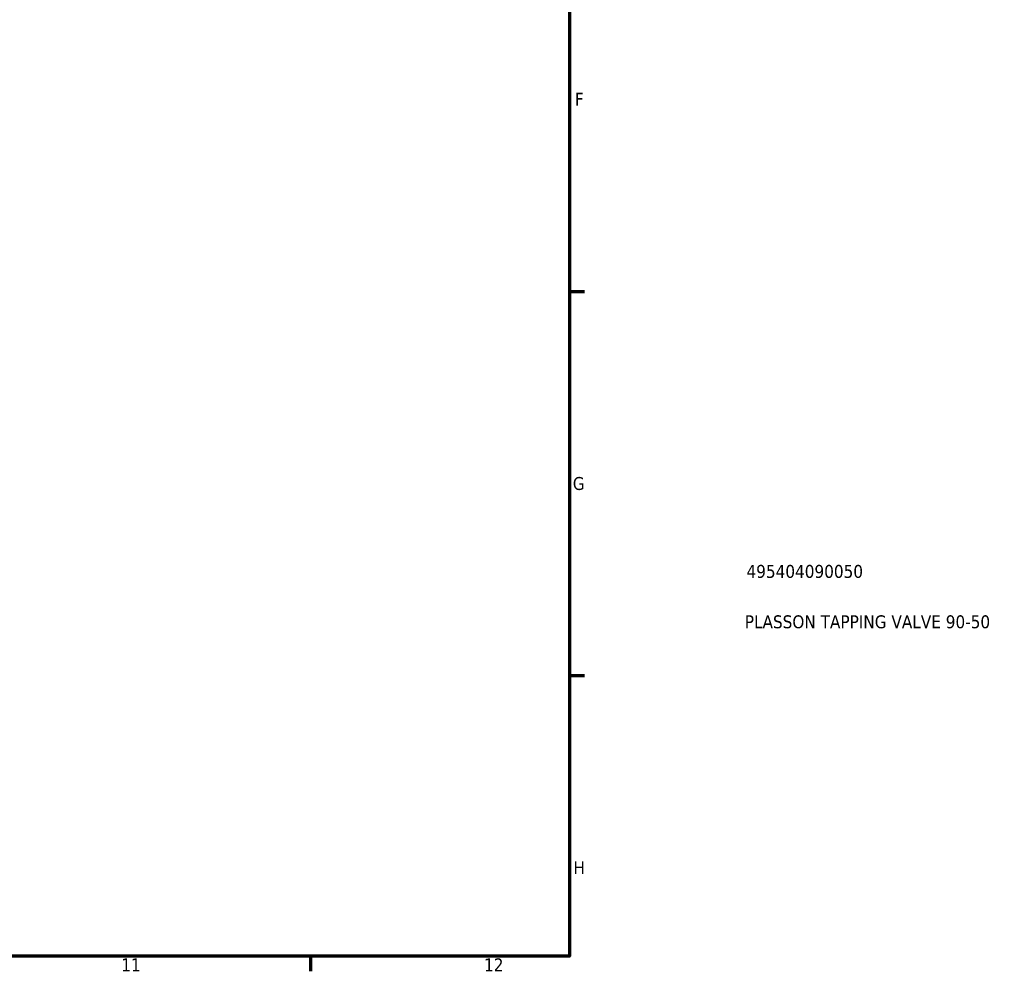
# Model space of a CAD drawing. Header units: millimetres. Extents: x 0 to 960, y -206 to 1211.
# Tile 4 of 8: x 715 to 905, y 17 to 201. Entities that reach past the tile are written whole.
import ezdxf

# ---------------------------------------------------------------- set-up
doc = ezdxf.new("R2010")
doc.units = ezdxf.units.MM
doc.layers.add('Border (ISO)', color=7, linetype='Continuous', lineweight=70)
doc.layers.add('Title (ISO)', color=7, linetype='Continuous', lineweight=50)
doc.styles.add('Note Text (ISO)', font='tahoma.ttf')

# ---------------------------------------------------------------- blocks, each defined once
blk = doc.blocks.new('Borders Default Border')
at = {"layer": 'Border (ISO)'}
for p, q in [((821, 148.5), (823.9, 148.5)), ((821, 74.25), (823.9, 74.25)), ((770.92, 20), (770.92, 17.1))]:
    blk.add_line(p, q, dxfattribs=at)
at = {"layer": 'Border (ISO)', "flags": 128}
blk.add_lwpolyline([(20, 20), (20, 574), (821, 574), (821, 20), (20, 20)], dxfattribs=at)
at = {"layer": 'Border (ISO)', "color": 232, "true_color": 0xca0064, "char_height": 2.5, "attachment_point": 7, "style": 'Note Text (ISO)'}
for s, insert in [('F', (822, 184.38)), ('G', (821.61, 110.08)), ('H', (821.74, 35.88)), ('11', (734.37, 17.1)), ('12', (804.46, 17.1))]:
    blk.add_mtext(s, dxfattribs=dict(at, insert=insert))
blk = doc.blocks.new('Title Blocks ISO')
at = {"layer": 'Title (ISO)', "color": 232, "true_color": 0xca0064, "style": 'Note Text (ISO)'}
for tag, p in [('PART_NUMBER_001', (34.16, 73.14)), ('DESCRIPTION_001', (33.84, 63.4))]:
    blk.add_attdef(tag, p, '', height=2.5, dxfattribs=at)

msp = doc.modelspace()

# ---------------------------------------------------------------- block references
msp.add_blockref('Borders Default Border', (0, 0))
msp.add_blockref('Title Blocks ISO', (821, 20)).add_auto_attribs({'PART_NUMBER_001': '495404090050', 'DESCRIPTION_001': 'PLASSON TAPPING VALVE 90-50'})

doc.saveas('drawing.dxf')
